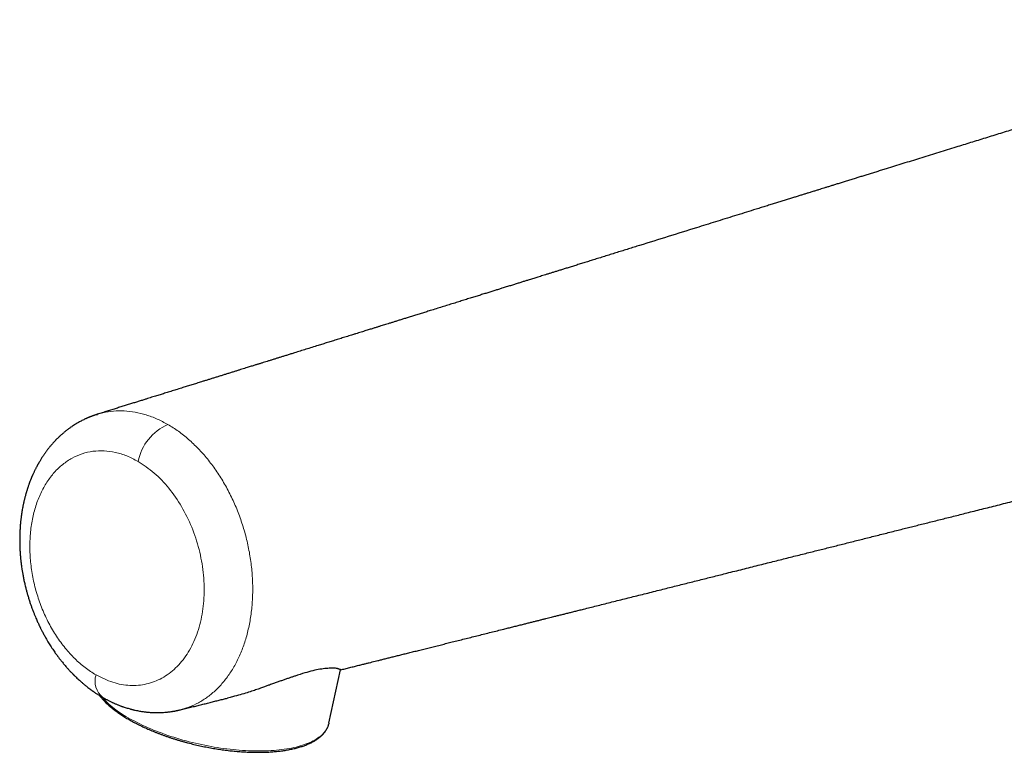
# Model space of a CAD drawing. Header units: millimetres. Extents: x 8 to 960, y 12 to 931.
# Tile 34 of 175: x 633 to 716, y 221 to 283. Entities that reach past the tile are written whole.
import ezdxf

# ---------------------------------------------------------------- set-up
doc = ezdxf.new("R2010")
doc.units = ezdxf.units.MM

msp = doc.modelspace()

# ---------------------------------------------------------------- linework, layer by layer
at = {"color": 7, "linetype": 'Continuous', "lineweight": 30}
for p, q in [((639.569, 249.206), (639.626, 249.223)), ((659.255, 223.038), (660.241, 227.574)), ((659.255, 223.038), (659.242, 222.98))]:
    msp.add_line(p, q, dxfattribs=at)
at = {"color": 8, "linetype": 'Continuous', "lineweight": 0, "flags": 128}
msp.add_lwpolyline([(659.242, 222.98), (659.239, 222.969), (659.208, 222.865), (659.17, 222.763), (659.124, 222.663), (659.072, 222.564), (659.013, 222.468), (658.947, 222.373), (658.874, 222.28), (658.794, 222.19), (658.707, 222.101), (658.614, 222.015), (658.514, 221.931), (658.408, 221.85), (658.295, 221.77), (658.175, 221.693), (658.049, 221.619), (657.917, 221.547), (657.779, 221.478), (657.635, 221.412), (657.485, 221.348), (657.329, 221.287), (657.167, 221.228), (657, 221.173), (656.827, 221.12), (656.649, 221.071), (656.465, 221.024), (656.276, 220.98), (656.083, 220.939), (655.884, 220.901), (655.681, 220.867), (655.473, 220.835), (655.261, 220.806), (655.045, 220.781), (654.824, 220.759), (654.6, 220.739), (654.371, 220.724), (654.14, 220.711), (653.904, 220.701), (653.665, 220.695), (653.424, 220.692), (653.179, 220.692), (652.931, 220.695), (652.681, 220.701), (652.428, 220.711), (652.173, 220.724), (651.916, 220.74), (651.657, 220.759), (651.397, 220.781), (651.135, 220.807), (650.871, 220.835), (650.606, 220.867), (650.341, 220.902), (650.074, 220.94), (649.807, 220.98), (649.54, 221.024), (649.272, 221.071), (649.005, 221.121), (648.737, 221.173), (648.47, 221.229), (648.204, 221.287), (647.938, 221.348), (647.673, 221.412), (647.409, 221.479), (647.146, 221.548), (646.885, 221.62), (646.626, 221.694), (646.369, 221.771), (646.113, 221.85), (645.86, 221.932), (645.609, 222.016), (645.361, 222.102), (645.115, 222.191), (644.873, 222.281), (644.633, 222.374), (644.397, 222.469), (644.164, 222.565), (643.935, 222.664), (643.709, 222.764), (643.488, 222.866), (643.27, 222.97), (643.057, 223.075), (642.848, 223.182)], dxfattribs=at)
at = {"color": 8, "linetype": 'Continuous', "lineweight": 0}
for centre, radius, start, end in [((647.342, 244.391), 4.342, 113.58187, 168.76856), ((641.211, 226.612), 1.78, 162.56337, 230.8623), ((646.989, 231.834), 9.592, 222.92258, 244.42229)]:
    msp.add_arc(centre, radius, start, end, dxfattribs=at)
at = {"color": 7, "linetype": 'Continuous', "lineweight": 30}
for points, knots in [([(761.609, 279.751), (761.574, 279.771), (761.512, 279.807), (761.43, 279.854), (761.369, 279.888), (761.32, 279.915), (761.26, 279.949), (761.178, 279.994), (761.078, 280.049), (760.975, 280.104), (760.875, 280.157), (760.777, 280.21), (760.672, 280.264), (760.564, 280.32), (760.451, 280.377), (760.34, 280.433), (760.226, 280.489), (760.103, 280.549), (759.969, 280.613), (759.827, 280.68), (759.683, 280.747), (759.546, 280.809), (759.408, 280.871), (759.266, 280.933), (759.114, 280.998), (758.964, 281.062), (758.809, 281.126), (758.651, 281.189), (758.488, 281.254), (758.329, 281.315), (758.178, 281.372), (758.037, 281.424), (757.902, 281.473), (757.757, 281.525), (757.596, 281.58), (757.411, 281.642), (757.215, 281.706), (757.009, 281.771), (756.794, 281.837), (756.579, 281.9), (756.366, 281.959), (756.164, 282.014), (755.962, 282.066), (755.749, 282.119), (755.522, 282.173), (755.289, 282.226), (755.059, 282.275), (754.842, 282.318), (754.636, 282.358), (754.441, 282.393), (754.251, 282.425), (754.038, 282.459), (753.791, 282.496), (753.508, 282.534), (753.213, 282.569), (752.915, 282.601), (752.622, 282.627), (752.34, 282.647), (752.068, 282.664), (751.763, 282.678), (751.417, 282.688), (751.028, 282.692), (750.629, 282.688), (750.278, 282.677), (749.976, 282.663), (749.725, 282.648), (749.518, 282.634), (749.364, 282.622), (749.263, 282.613), (749.168, 282.605), (749.075, 282.596), (748.986, 282.588), (748.905, 282.58), (748.829, 282.572), (748.749, 282.563), (748.661, 282.553), (748.565, 282.542), (748.467, 282.53), (748.374, 282.519), (748.289, 282.508), (748.215, 282.498), (748.144, 282.489), (748.073, 282.479), (747.998, 282.469), (747.913, 282.457), (747.827, 282.444), (747.741, 282.431), (747.666, 282.42), (747.597, 282.409), (747.537, 282.399), (747.484, 282.391), (747.435, 282.383), (747.381, 282.374), (747.317, 282.363), (747.25, 282.352), (747.187, 282.341), (747.128, 282.33), (747.064, 282.319), (746.995, 282.307), (746.89, 282.287), (746.754, 282.262), (746.581, 282.228), (746.411, 282.194), (746.238, 282.159), (746.069, 282.123), (745.919, 282.09), (745.798, 282.063), (745.695, 282.039), (745.594, 282.016), (745.492, 281.992), (745.39, 281.968), (745.287, 281.943), (745.185, 281.918), (745.083, 281.893), (744.977, 281.867), (744.874, 281.841), (744.769, 281.814), (744.667, 281.787), (744.562, 281.76), (744.456, 281.732), (744.365, 281.707), (744.287, 281.686), (744.223, 281.669), (744.154, 281.65), (744.082, 281.63), (744.016, 281.612), (743.963, 281.597), (743.922, 281.586), (743.879, 281.574), (743.826, 281.559), (743.754, 281.539), (743.671, 281.515), (743.587, 281.491), (743.51, 281.469), (743.439, 281.448), (743.371, 281.429), (743.297, 281.407), (743.213, 281.382), (743.114, 281.353), (743.016, 281.324), (742.921, 281.296), (742.834, 281.269), (742.749, 281.244), (742.666, 281.218), (742.582, 281.193), (742.502, 281.168), (742.424, 281.144), (742.341, 281.119), (742.238, 281.087), (742.115, 281.049), (741.983, 281.008), (741.858, 280.969), (741.746, 280.934), (741.641, 280.902), (741.512, 280.861), (741.353, 280.811), (741.167, 280.753), (740.98, 280.696), (740.799, 280.639), (740.621, 280.584), (740.444, 280.53), (740.266, 280.475), (740.088, 280.421), (739.913, 280.367), (739.749, 280.317), (739.609, 280.274), (739.493, 280.238), (739.399, 280.209), (739.314, 280.183), (739.232, 280.158), (739.149, 280.132), (739.042, 280.1), (738.912, 280.059), (738.754, 280.011), (738.58, 279.957), (738.389, 279.899), (738.181, 279.835), (737.961, 279.766), (737.727, 279.694), (737.48, 279.618), (737.223, 279.539), (736.959, 279.458), (736.598, 279.347), (736.145, 279.207), (735.603, 279.04), (735.01, 278.858), (734.369, 278.66), (733.681, 278.448), (733.006, 278.241), (732.405, 278.055), (731.875, 277.892), (731.41, 277.749), (730.944, 277.605), (730.469, 277.459), (729.983, 277.309), (729.486, 277.156), (728.961, 276.994), (728.409, 276.824), (727.83, 276.646), (727.241, 276.464), (726.639, 276.279), (725.998, 276.081), (725.319, 275.872), (724.601, 275.651), (723.87, 275.426), (723.129, 275.197), (722.379, 274.966), (721.619, 274.731), (720.85, 274.494), (719.895, 274.2), (718.763, 273.85), (717.46, 273.448), (716.173, 273.05), (714.899, 272.656), (713.639, 272.266), (712.318, 271.858), (710.939, 271.431), (709.5, 270.985), (708.076, 270.544), (707.001, 270.21), (706.27, 269.984), (705.88, 269.863), (705.498, 269.744), (705.126, 269.629), (704.768, 269.517), (704.421, 269.41), (704.088, 269.306), (703.741, 269.199), (703.383, 269.088), (703.016, 268.974), (702.668, 268.866), (702.339, 268.764), (702.03, 268.667), (701.739, 268.577), (701.467, 268.493), (701.213, 268.414), (700.979, 268.341), (700.784, 268.28), (700.623, 268.231), (700.486, 268.188), (700.342, 268.143), (700.187, 268.095), (700.022, 268.044), (699.823, 267.982), (699.585, 267.908), (699.307, 267.821), (699.01, 267.729), (698.693, 267.631), (698.358, 267.526), (698.003, 267.416), (697.641, 267.303), (697.272, 267.189), (696.898, 267.072), (696.507, 266.951), (696.101, 266.824), (695.679, 266.693), (695.123, 266.52), (694.437, 266.307), (693.628, 266.055), (692.82, 265.803), (692.013, 265.552), (691.208, 265.301), (689.868, 264.884), (687.994, 264.3), (686.229, 263.751), (685.11, 263.402), (684.635, 263.254), (684.16, 263.107), (683.685, 262.959), (683.21, 262.81), (682.733, 262.662), (682.26, 262.515), (681.802, 262.372), (681.366, 262.236), (680.952, 262.107), (680.554, 261.983), (680.17, 261.864), (679.801, 261.749), (679.454, 261.641), (679.128, 261.54), (678.823, 261.444), (678.531, 261.354), (678.253, 261.267), (677.989, 261.185), (677.739, 261.107), (677.502, 261.033), (677.28, 260.964), (677.071, 260.899), (676.878, 260.839), (676.695, 260.782), (676.515, 260.726), (676.329, 260.668), (676.113, 260.601), (675.864, 260.523), (675.58, 260.435), (675.279, 260.341), (674.963, 260.243), (674.63, 260.139), (674.28, 260.03), (673.942, 259.925), (673.616, 259.824), (673.303, 259.726), (672.975, 259.624), (672.632, 259.517), (672.275, 259.406), (671.902, 259.29), (671.513, 259.169), (671.108, 259.043), (670.685, 258.911), (670.248, 258.775), (669.794, 258.634), (669.326, 258.488), (668.842, 258.337), (668.342, 258.182), (667.879, 258.038), (667.457, 257.907), (667.078, 257.789), (666.701, 257.671), (666.333, 257.557), (665.984, 257.448), (665.656, 257.346), (665.347, 257.25), (665.057, 257.159), (664.782, 257.074), (664.524, 256.994), (664.283, 256.919), (664.061, 256.85), (663.857, 256.786), (663.683, 256.732), (663.537, 256.687), (663.416, 256.649), (663.3, 256.613), (663.181, 256.576), (663.051, 256.535), (662.906, 256.49), (662.747, 256.441), (662.575, 256.387), (662.388, 256.329), (662.188, 256.267), (661.976, 256.201), (661.751, 256.131), (661.512, 256.056), (661.202, 255.96), (660.826, 255.843), (660.391, 255.707), (659.963, 255.574), (659.544, 255.444), (659.134, 255.316), (658.733, 255.191), (658.294, 255.054), (657.818, 254.907), (657.31, 254.748), (656.819, 254.595), (656.395, 254.463), (656.034, 254.351), (655.736, 254.258), (655.449, 254.169), (655.175, 254.083), (654.914, 254.002), (654.653, 253.921), (654.394, 253.84), (654.139, 253.761), (653.902, 253.687), (653.71, 253.627), (653.558, 253.58), (653.443, 253.544), (653.334, 253.51), (653.232, 253.479), (653.133, 253.448), (653.024, 253.414), (652.897, 253.374), (652.749, 253.328), (652.586, 253.277), (652.406, 253.221), (652.208, 253.16), (651.993, 253.093), (651.762, 253.021), (651.514, 252.944), (651.251, 252.862), (650.971, 252.774), (650.688, 252.686), (650.404, 252.598), (650.121, 252.51), (649.834, 252.42), (649.548, 252.331), (649.266, 252.244), (648.99, 252.157), (648.717, 252.073), (648.4, 251.974), (648.04, 251.862), (647.64, 251.737), (647.251, 251.616), (646.84, 251.488), (646.41, 251.354), (645.964, 251.215), (645.536, 251.081), (645.197, 250.976), (644.937, 250.895), (644.748, 250.836), (644.547, 250.773), (644.336, 250.708), (644.113, 250.638), (643.879, 250.565), (643.619, 250.484), (643.331, 250.394), (643.015, 250.296), (642.684, 250.193), (642.337, 250.085), (641.976, 249.972), (641.606, 249.857), (641.23, 249.739), (640.847, 249.62), (640.45, 249.496), (640.041, 249.369), (639.763, 249.282), (639.622, 249.238)], [0, 0, 0, 0, 0.000712, 0.001264, 0.001657, 0.001944, 0.002244, 0.002883, 0.003594, 0.004262, 0.00493, 0.005593, 0.006234, 0.00701, 0.00774, 0.008469, 0.0092, 0.00998, 0.01088, 0.011824, 0.012769, 0.013674, 0.01448, 0.01545, 0.016415, 0.017398, 0.018344, 0.019374, 0.020413, 0.02145, 0.022409, 0.023278, 0.024117, 0.024956, 0.02602, 0.027142, 0.028416, 0.029697, 0.030982, 0.032427, 0.033685, 0.034923, 0.036162, 0.037408, 0.038833, 0.040317, 0.041668, 0.043017, 0.044251, 0.045402, 0.046548, 0.047697, 0.049251, 0.050995, 0.052785, 0.054565, 0.056345, 0.058029, 0.059619, 0.061209, 0.063488, 0.065808, 0.068196, 0.070668, 0.072168, 0.073712, 0.075283, 0.075979, 0.076585, 0.077163, 0.077747, 0.078345, 0.078823, 0.079287, 0.079778, 0.080344, 0.080964, 0.081603, 0.082231, 0.082762, 0.083227, 0.083675, 0.084123, 0.084607, 0.08514, 0.085765, 0.086295, 0.086798, 0.087242, 0.087628, 0.087972, 0.088275, 0.088601, 0.089026, 0.089519, 0.089921, 0.090261, 0.090684, 0.091183, 0.09162, 0.092748, 0.09388, 0.095026, 0.096135, 0.097308, 0.098394, 0.099131, 0.099749, 0.100447, 0.101161, 0.101795, 0.102515, 0.103234, 0.103883, 0.104595, 0.105395, 0.106003, 0.106748, 0.107504, 0.108191, 0.108949, 0.109395, 0.109827, 0.110303, 0.110829, 0.111352, 0.111689, 0.111958, 0.112223, 0.112598, 0.113085, 0.113768, 0.114355, 0.114896, 0.115411, 0.115897, 0.116351, 0.117009, 0.117721, 0.118511, 0.11916, 0.119818, 0.120444, 0.12106, 0.121698, 0.122346, 0.122888, 0.1235, 0.124267, 0.125325, 0.126442, 0.127456, 0.128367, 0.129206, 0.130076, 0.131644, 0.133305, 0.134943, 0.136541, 0.138107, 0.139691, 0.141209, 0.142752, 0.144299, 0.145711, 0.146958, 0.147871, 0.14867, 0.149356, 0.150024, 0.15073, 0.151473, 0.152717, 0.154053, 0.155482, 0.157137, 0.158902, 0.160777, 0.162763, 0.16486, 0.167068, 0.169342, 0.171602, 0.176288, 0.180903, 0.185445, 0.19142, 0.197279, 0.203022, 0.208637, 0.212634, 0.216558, 0.220502, 0.224538, 0.228675, 0.232912, 0.237236, 0.242079, 0.247, 0.252009, 0.257128, 0.262373, 0.268367, 0.274484, 0.280703, 0.287012, 0.293404, 0.299873, 0.306418, 0.313036, 0.324256, 0.335347, 0.346314, 0.357163, 0.367899, 0.378526, 0.390921, 0.403183, 0.41532, 0.427343, 0.43069, 0.434028, 0.437306, 0.440475, 0.443536, 0.446488, 0.449334, 0.452074, 0.455369, 0.4585, 0.461466, 0.46427, 0.466912, 0.469394, 0.471715, 0.473878, 0.475882, 0.477729, 0.478854, 0.480002, 0.481237, 0.482559, 0.483968, 0.485463, 0.487675, 0.490051, 0.492592, 0.495296, 0.498163, 0.501192, 0.504384, 0.507451, 0.510654, 0.513991, 0.517463, 0.52107, 0.52481, 0.531727, 0.538651, 0.54556, 0.552456, 0.55934, 0.566216, 0.586811, 0.607406, 0.611457, 0.61551, 0.619566, 0.623626, 0.62769, 0.631759, 0.635832, 0.639822, 0.643484, 0.647018, 0.650424, 0.653702, 0.65685, 0.659868, 0.662594, 0.665204, 0.667696, 0.670071, 0.672328, 0.674466, 0.676486, 0.678387, 0.680169, 0.681831, 0.683348, 0.684853, 0.686441, 0.68811, 0.690399, 0.692827, 0.695394, 0.6981, 0.700945, 0.70393, 0.707056, 0.709612, 0.712286, 0.715087, 0.718015, 0.721071, 0.724255, 0.727567, 0.731043, 0.734651, 0.73839, 0.742261, 0.746265, 0.750401, 0.75467, 0.759073, 0.762252, 0.765497, 0.768778, 0.771928, 0.774921, 0.777708, 0.780343, 0.782826, 0.785157, 0.787373, 0.789431, 0.791331, 0.793071, 0.794653, 0.795785, 0.796818, 0.797758, 0.798752, 0.799867, 0.801102, 0.802457, 0.803933, 0.805529, 0.807246, 0.80905, 0.810971, 0.813008, 0.815162, 0.818922, 0.82265, 0.826303, 0.82988, 0.833382, 0.836809, 0.84016, 0.844643, 0.848983, 0.85318, 0.857232, 0.859853, 0.862409, 0.864869, 0.867212, 0.86944, 0.871552, 0.873893, 0.876073, 0.878092, 0.879951, 0.880996, 0.881983, 0.882911, 0.883781, 0.884593, 0.885447, 0.886577, 0.88784, 0.889236, 0.890765, 0.892462, 0.894298, 0.896273, 0.898386, 0.900638, 0.903028, 0.905557, 0.907883, 0.910315, 0.912795, 0.915238, 0.917642, 0.920006, 0.922332, 0.924619, 0.928134, 0.931553, 0.934876, 0.938102, 0.94207, 0.945882, 0.949539, 0.953041, 0.954576, 0.956189, 0.957899, 0.959706, 0.96161, 0.96361, 0.965707, 0.968275, 0.970974, 0.973804, 0.976764, 0.979855, 0.983076, 0.986231, 0.989502, 0.992887, 0.996386, 1, 1, 1, 1]), ([(639.592, 249.224), (639.56, 249.214), (639.501, 249.195), (639.421, 249.169), (639.357, 249.147), (639.3, 249.127), (639.249, 249.109), (639.201, 249.091), (639.15, 249.072), (639.098, 249.052), (639.054, 249.035), (639.018, 249.021), (638.981, 249.006), (638.935, 248.987), (638.884, 248.966), (638.834, 248.945), (638.787, 248.925), (638.737, 248.902), (638.676, 248.875), (638.585, 248.834), (638.461, 248.774), (638.317, 248.702), (638.172, 248.625), (638.037, 248.55), (637.906, 248.474), (637.787, 248.402), (637.672, 248.33), (637.562, 248.259), (637.448, 248.182), (637.338, 248.106), (637.24, 248.035), (637.153, 247.971), (637.079, 247.915), (637.005, 247.857), (636.932, 247.8), (636.859, 247.741), (636.786, 247.68), (636.72, 247.625), (636.661, 247.574), (636.603, 247.523), (636.544, 247.47), (636.493, 247.423), (636.45, 247.384), (636.409, 247.346), (636.363, 247.302), (636.316, 247.257), (636.263, 247.205), (636.206, 247.149), (636.147, 247.089), (636.093, 247.034), (636.04, 246.978), (635.978, 246.912), (635.906, 246.834), (635.833, 246.752), (635.759, 246.668), (635.687, 246.584), (635.613, 246.495), (635.541, 246.406), (635.474, 246.323), (635.411, 246.242), (635.352, 246.163), (635.289, 246.079), (635.227, 245.993), (635.168, 245.911), (635.114, 245.832), (635.06, 245.753), (635, 245.663), (634.935, 245.563), (634.868, 245.457), (634.802, 245.351), (634.741, 245.248), (634.684, 245.151), (634.636, 245.068), (634.599, 245.001), (634.566, 244.943), (634.532, 244.879), (634.492, 244.805), (634.449, 244.723), (634.404, 244.635), (634.357, 244.542), (634.308, 244.443), (634.259, 244.339), (634.212, 244.239), (634.171, 244.149), (634.138, 244.074), (634.111, 244.012), (634.085, 243.954), (634.058, 243.889), (634.026, 243.813), (633.986, 243.714), (633.938, 243.594), (633.883, 243.45), (633.834, 243.316), (633.793, 243.2), (633.764, 243.115), (633.739, 243.042), (633.72, 242.983), (633.702, 242.93), (633.685, 242.875), (633.664, 242.809), (633.64, 242.731), (633.614, 242.646), (633.588, 242.558), (633.558, 242.455), (633.526, 242.337), (633.491, 242.206), (633.459, 242.081), (633.433, 241.971), (633.411, 241.881), (633.395, 241.811), (633.381, 241.747), (633.365, 241.676), (633.346, 241.585), (633.325, 241.483), (633.298, 241.346), (633.268, 241.182), (633.234, 240.985), (633.205, 240.794), (633.179, 240.609), (633.157, 240.444), (633.14, 240.298), (633.127, 240.172), (633.117, 240.072), (633.109, 239.991), (633.103, 239.917), (633.095, 239.824), (633.086, 239.706), (633.076, 239.569), (633.068, 239.426), (633.061, 239.279), (633.055, 239.129), (633.049, 238.942), (633.046, 238.71), (633.046, 238.426), (633.051, 238.171), (633.058, 237.949), (633.066, 237.772), (633.076, 237.603), (633.085, 237.455), (633.095, 237.331), (633.103, 237.231), (633.109, 237.156), (633.114, 237.098), (633.12, 237.035), (633.128, 236.955), (633.139, 236.847), (633.153, 236.719), (633.171, 236.574), (633.195, 236.385), (633.228, 236.152), (633.273, 235.87), (633.327, 235.564), (633.392, 235.235), (633.469, 234.884), (633.549, 234.549), (633.631, 234.234), (633.712, 233.944), (633.8, 233.647), (633.893, 233.355), (633.987, 233.076), (634.083, 232.805), (634.181, 232.543), (634.28, 232.293), (634.372, 232.07), (634.456, 231.873), (634.531, 231.702), (634.597, 231.557), (634.654, 231.436), (634.694, 231.35), (634.721, 231.295), (634.738, 231.258), (634.76, 231.214), (634.788, 231.156), (634.825, 231.081), (634.871, 230.989), (634.928, 230.877), (634.996, 230.746), (635.073, 230.603), (635.152, 230.457), (635.231, 230.316), (635.308, 230.182), (635.397, 230.03), (635.496, 229.864), (635.606, 229.687), (635.72, 229.508), (635.837, 229.329), (635.954, 229.156), (636.059, 229.005), (636.142, 228.888), (636.209, 228.797), (636.266, 228.718), (636.331, 228.632), (636.403, 228.537), (636.48, 228.436), (636.567, 228.326), (636.664, 228.206), (636.775, 228.071), (636.9, 227.923), (637.017, 227.788), (637.122, 227.67), (637.211, 227.572), (637.3, 227.475), (637.383, 227.388), (637.452, 227.316), (637.503, 227.263), (637.54, 227.225), (637.571, 227.194), (637.607, 227.158), (637.651, 227.113), (637.705, 227.061), (637.763, 227.003), (637.852, 226.918), (637.964, 226.812), (638.097, 226.69), (638.217, 226.583), (638.324, 226.49), (638.407, 226.419), (638.47, 226.366), (638.524, 226.321), (638.585, 226.271), (638.658, 226.212), (638.768, 226.125), (638.91, 226.015), (639.045, 225.914), (639.142, 225.844), (639.199, 225.803), (639.25, 225.767), (639.295, 225.735), (639.338, 225.706), (639.386, 225.673), (639.449, 225.63), (639.534, 225.573), (639.629, 225.511), (639.732, 225.446), (639.839, 225.379), (639.959, 225.306), (640.043, 225.257), (640.088, 225.231)], [0, 0, 0, 0, 0.0035993, 0.006763, 0.0095052, 0.0118085, 0.0137358, 0.0154912, 0.0176132, 0.0199257, 0.0217494, 0.0230204, 0.0243764, 0.0262885, 0.0286212, 0.0306808, 0.0323693, 0.0343906, 0.0369477, 0.0398629, 0.0456777, 0.0525186, 0.0581034, 0.0642126, 0.0699108, 0.0752398, 0.0798918, 0.085279, 0.0900403, 0.0953687, 0.1003424, 0.1037007, 0.1074616, 0.1108741, 0.114253, 0.1178184, 0.1215333, 0.1249011, 0.1274357, 0.1302918, 0.1335092, 0.1363938, 0.1380195, 0.1400466, 0.1425693, 0.1450808, 0.1473657, 0.1508825, 0.1539273, 0.1567494, 0.1594954, 0.162526, 0.1668627, 0.1712506, 0.1747197, 0.1792264, 0.1834995, 0.1874834, 0.1918293, 0.1952957, 0.1987464, 0.2026681, 0.2068164, 0.2105153, 0.213751, 0.2171611, 0.2210294, 0.2255732, 0.2302734, 0.2347872, 0.2391153, 0.2432393, 0.246876, 0.249303, 0.2515058, 0.2540938, 0.2571473, 0.2605663, 0.2640865, 0.2676936, 0.2717614, 0.2759339, 0.2800244, 0.283536, 0.2864427, 0.2887455, 0.2907451, 0.2932096, 0.296177, 0.2995511, 0.3044408, 0.3098642, 0.3158196, 0.319497, 0.3226652, 0.3253247, 0.3274762, 0.3291622, 0.3311382, 0.3335224, 0.336412, 0.3396015, 0.34279, 0.3459749, 0.3507076, 0.3554325, 0.3600081, 0.3639044, 0.3670715, 0.3695232, 0.3713046, 0.3737963, 0.376998, 0.3807523, 0.3844426, 0.3913192, 0.3977037, 0.404665, 0.4109338, 0.4165141, 0.421416, 0.4256422, 0.4291941, 0.4315126, 0.4337042, 0.4366126, 0.4408463, 0.4455209, 0.4502848, 0.4551378, 0.46008, 0.4651618, 0.4737279, 0.4830184, 0.49303, 0.4987808, 0.5047427, 0.5103744, 0.5152119, 0.5192569, 0.5224599, 0.5249012, 0.5265866, 0.5281551, 0.5309721, 0.5344662, 0.5386372, 0.5434532, 0.548668, 0.5570801, 0.5662739, 0.5762503, 0.5870096, 0.5985505, 0.6108704, 0.6201242, 0.629769, 0.6398017, 0.6498496, 0.659269, 0.6680483, 0.6775743, 0.6862142, 0.6939754, 0.7008752, 0.7069121, 0.712083, 0.7163859, 0.71988, 0.7212126, 0.7223994, 0.7238544, 0.7259364, 0.728646, 0.7319843, 0.7359523, 0.7408388, 0.7463358, 0.7517754, 0.7570303, 0.7621, 0.7669839, 0.7742817, 0.7811173, 0.7874893, 0.7952948, 0.8022517, 0.8083412, 0.8135623, 0.8165606, 0.8196558, 0.8232771, 0.8273452, 0.8315916, 0.8359944, 0.8413841, 0.8471393, 0.8536637, 0.8609817, 0.8652637, 0.869778, 0.8744705, 0.878642, 0.8820786, 0.8847796, 0.8861838, 0.8875025, 0.8892402, 0.8914118, 0.8940178, 0.8969719, 0.8998778, 0.9067162, 0.9129449, 0.918559, 0.9234812, 0.9276779, 0.92997, 0.9322032, 0.934949, 0.9382338, 0.9420438, 0.9497118, 0.9571531, 0.9598845, 0.9623807, 0.9646113, 0.9665757, 0.9682736, 0.9700895, 0.9727908, 0.9764007, 0.9809221, 0.9849137, 0.9894223, 0.9944501, 1, 1, 1, 1]), ([(660.242, 227.57), (660.367, 227.601), (660.626, 227.666), (661.014, 227.763), (661.402, 227.86), (661.774, 227.952), (662.107, 228.036), (662.403, 228.11), (662.663, 228.175), (662.915, 228.237), (663.157, 228.298), (663.417, 228.363), (663.704, 228.435), (664.024, 228.515), (664.359, 228.598), (664.708, 228.686), (665.07, 228.776), (665.443, 228.869), (665.829, 228.966), (666.228, 229.065), (666.644, 229.17), (667.078, 229.278), (667.525, 229.39), (667.981, 229.504), (668.439, 229.618), (668.9, 229.733), (669.363, 229.849), (670.02, 230.014), (670.875, 230.227), (671.93, 230.491), (672.996, 230.758), (673.838, 230.969), (674.452, 231.122), (674.83, 231.217), (675.199, 231.309), (675.555, 231.398), (675.895, 231.483), (676.218, 231.564), (676.526, 231.641), (676.82, 231.715), (677.102, 231.785), (677.371, 231.853), (677.628, 231.917), (677.87, 231.978), (678.097, 232.035), (678.297, 232.085), (678.471, 232.128), (678.624, 232.166), (678.778, 232.205), (678.938, 232.245), (679.149, 232.298), (679.416, 232.365), (679.744, 232.447), (680.09, 232.534), (680.456, 232.625), (680.886, 232.733), (681.38, 232.857), (681.938, 232.996), (682.509, 233.14), (683.095, 233.287), (683.696, 233.437), (684.299, 233.588), (684.904, 233.74), (685.51, 233.892), (686.13, 234.047), (686.763, 234.206), (687.571, 234.409), (688.546, 234.654), (689.679, 234.938), (690.796, 235.218), (691.898, 235.495), (692.85, 235.734), (693.656, 235.937), (694.32, 236.103), (694.976, 236.268), (695.623, 236.43), (696.257, 236.59), (696.876, 236.745), (697.478, 236.897), (698.072, 237.046), (698.657, 237.193), (699.233, 237.338), (699.79, 237.478), (700.328, 237.613), (700.847, 237.744), (701.533, 237.916), (702.395, 238.132), (703.444, 238.396), (704.505, 238.663), (705.579, 238.933), (706.665, 239.206), (707.555, 239.43), (708.246, 239.604), (708.737, 239.727), (709.236, 239.852), (709.75, 239.982), (710.28, 240.115), (710.816, 240.25), (711.357, 240.385), (711.902, 240.522), (712.461, 240.663), (713.034, 240.807), (713.633, 240.957), (714.259, 241.115), (714.911, 241.279), (715.579, 241.446), (716.261, 241.618), (716.957, 241.792), (717.71, 241.982), (718.523, 242.186), (719.395, 242.405), (720.285, 242.628), (721.159, 242.847), (722.014, 243.062), (722.849, 243.271), (723.692, 243.482), (724.537, 243.694), (725.379, 243.905), (726.216, 244.115), (727.048, 244.323), (727.956, 244.55), (728.936, 244.796), (729.989, 245.059), (731.03, 245.319), (732.061, 245.576), (733.084, 245.831), (734.102, 246.086), (735.12, 246.34), (736.142, 246.595), (737.208, 246.861), (738.317, 247.138), (739.206, 247.36), (739.832, 247.516), (740.198, 247.608), (740.566, 247.7), (740.931, 247.791), (741.301, 247.883), (741.671, 247.976), (742.04, 248.068), (742.393, 248.156), (742.73, 248.24), (743.053, 248.321), (743.361, 248.398), (743.655, 248.471), (743.93, 248.54), (744.188, 248.605), (744.428, 248.665), (744.654, 248.721), (744.867, 248.775), (745.065, 248.824), (745.259, 248.872), (745.446, 248.919), (745.625, 248.964), (745.785, 249.003), (745.915, 249.036), (746.02, 249.062), (746.102, 249.082), (746.172, 249.1), (746.24, 249.117), (746.294, 249.13), (746.339, 249.142), (746.375, 249.151), (746.417, 249.161), (746.466, 249.174), (746.522, 249.188), (746.587, 249.204), (746.663, 249.223), (746.741, 249.243), (746.815, 249.262), (746.869, 249.276), (746.907, 249.285), (746.932, 249.291), (746.953, 249.297), (746.972, 249.301), (746.989, 249.306), (747.01, 249.311), (747.032, 249.316), (747.05, 249.321), (747.063, 249.324), (747.073, 249.326), (747.084, 249.329), (747.09, 249.33), (747.091, 249.33), (747.091, 249.33)], [0, 0, 0, 0, 0.004299, 0.008916, 0.013359, 0.017628, 0.021724, 0.02482, 0.02781, 0.030692, 0.033467, 0.03615, 0.039659, 0.043335, 0.047176, 0.051184, 0.055357, 0.059618, 0.064039, 0.068621, 0.073365, 0.078371, 0.083542, 0.088781, 0.094044, 0.099332, 0.104644, 0.109982, 0.12196, 0.134065, 0.146299, 0.158663, 0.163047, 0.167429, 0.171675, 0.175758, 0.179677, 0.183367, 0.186898, 0.190271, 0.193485, 0.196595, 0.199539, 0.202318, 0.204932, 0.207379, 0.209186, 0.210907, 0.212669, 0.214496, 0.216391, 0.21994, 0.223703, 0.22768, 0.23187, 0.236276, 0.242503, 0.2489, 0.255463, 0.262191, 0.269086, 0.276148, 0.282961, 0.289925, 0.29704, 0.304309, 0.311719, 0.324898, 0.337907, 0.350743, 0.363398, 0.375865, 0.38356, 0.391177, 0.398716, 0.406173, 0.413473, 0.420581, 0.427495, 0.434216, 0.441047, 0.447663, 0.454064, 0.460249, 0.466218, 0.471969, 0.483876, 0.495933, 0.508138, 0.520484, 0.532967, 0.54558, 0.551169, 0.556782, 0.562493, 0.568397, 0.574492, 0.580776, 0.586873, 0.593136, 0.599561, 0.606148, 0.612895, 0.620221, 0.627721, 0.635392, 0.643229, 0.65123, 0.65939, 0.669207, 0.679231, 0.689456, 0.699873, 0.709327, 0.718921, 0.728639, 0.738354, 0.748017, 0.757625, 0.767174, 0.776658, 0.788848, 0.800914, 0.812848, 0.824642, 0.836367, 0.847987, 0.859657, 0.871348, 0.883092, 0.896291, 0.909466, 0.913631, 0.917825, 0.922041, 0.92626, 0.930365, 0.934766, 0.938981, 0.943019, 0.946884, 0.95058, 0.954104, 0.957459, 0.960643, 0.963551, 0.966298, 0.968885, 0.97131, 0.973572, 0.975673, 0.977939, 0.979981, 0.981797, 0.983388, 0.984445, 0.985372, 0.986171, 0.986811, 0.987638, 0.987956, 0.988305, 0.988811, 0.989319, 0.989935, 0.990661, 0.991465, 0.992455, 0.99333, 0.994093, 0.994497, 0.99486, 0.99518, 0.99546, 0.995801, 0.996261, 0.996813, 0.997301, 0.9977, 0.998049, 0.998678, 0.999427, 1, 1, 1, 1]), ([(660.263, 227.575), (660.264, 227.576), (660.28, 227.577), (660.234, 227.594), (660.153, 227.621), (660.062, 227.648), (659.989, 227.669), (659.934, 227.683), (659.901, 227.691), (659.889, 227.693), (659.884, 227.693), (659.883, 227.694), (659.882, 227.694), (659.882, 227.694), (659.882, 227.694), (659.881, 227.694), (659.881, 227.694), (659.881, 227.694), (659.779, 227.706), (659.54, 227.719), (659.069, 227.697), (658.523, 227.629), (657.904, 227.506), (657.197, 227.311), (656.59, 227.116), (656.134, 226.963), (655.869, 226.872), (655.594, 226.777), (655.309, 226.678), (655.014, 226.574), (654.709, 226.466), (654.439, 226.371), (654.18, 226.276), (653.926, 226.18), (653.61, 226.065), (653.24, 225.934), (652.802, 225.787), (652.295, 225.625), (651.718, 225.455), (651.161, 225.301), (650.796, 225.212), (650.647, 225.175)], [0, 0, 0, 0, 0.005487, 0.068839, 0.120118, 0.150654, 0.174397, 0.191346, 0.19787, 0.200066, 0.200902, 0.201244, 0.20139, 0.201453, 0.201481, 0.201493, 0.201498, 0.201501, 0.201502, 0.277693, 0.348109, 0.413241, 0.47371, 0.53482, 0.600162, 0.61972, 0.639693, 0.660093, 0.680932, 0.702223, 0.723976, 0.746199, 0.759357, 0.778457, 0.799559, 0.82503, 0.854869, 0.889077, 0.927653, 0.970598, 1, 1, 1, 1]), ([(639.813, 225.395), (639.825, 225.379), (639.867, 225.323), (639.945, 225.227), (640.046, 225.109), (640.154, 224.991), (640.267, 224.874), (640.386, 224.757), (640.51, 224.64), (640.641, 224.524), (640.776, 224.409), (640.917, 224.294), (641.063, 224.18), (641.214, 224.067), (641.371, 223.954), (641.532, 223.843), (641.698, 223.732), (641.869, 223.622), (642.045, 223.514), (642.225, 223.406), (642.409, 223.3), (642.598, 223.195), (642.756, 223.11), (642.851, 223.06), (642.88, 223.045)], [0, 0, 0, 0, 0.020187, 0.068185, 0.116209, 0.164247, 0.212286, 0.260318, 0.308337, 0.356338, 0.404319, 0.452278, 0.500213, 0.548125, 0.596014, 0.643879, 0.691721, 0.739541, 0.78734, 0.835119, 0.882878, 0.930619, 0.978343, 1, 1, 1, 1]), ([(640.088, 225.231), (640.13, 225.207), (640.209, 225.162), (640.322, 225.1), (640.426, 225.044), (640.525, 224.992), (640.626, 224.941), (640.733, 224.888), (640.841, 224.836), (640.945, 224.788), (641.042, 224.744), (641.14, 224.701), (641.243, 224.658), (641.348, 224.614), (641.456, 224.571), (641.551, 224.535), (641.63, 224.505), (641.686, 224.485), (641.733, 224.468), (641.777, 224.452), (641.828, 224.435), (641.923, 224.402), (642.057, 224.359), (642.227, 224.307), (642.36, 224.269), (642.453, 224.244), (642.504, 224.231), (642.552, 224.218), (642.605, 224.205), (642.661, 224.191), (642.742, 224.172), (642.864, 224.144), (643.022, 224.111), (643.195, 224.078), (643.403, 224.043), (643.655, 224.008), (643.95, 223.976), (644.246, 223.955), (644.542, 223.944), (644.841, 223.944), (645.104, 223.953), (645.319, 223.967), (645.485, 223.982), (645.638, 223.998), (645.797, 224.018), (645.928, 224.037), (646.034, 224.054), (646.113, 224.067), (646.193, 224.082), (646.263, 224.095), (646.32, 224.107), (646.365, 224.116), (646.416, 224.127), (646.482, 224.141), (646.568, 224.161), (646.632, 224.177), (646.667, 224.185)], [0, 0, 0, 0, 0.020501, 0.03876, 0.05485, 0.070556, 0.086647, 0.103122, 0.121721, 0.137855, 0.152472, 0.167361, 0.184029, 0.20052, 0.216349, 0.23445, 0.244407, 0.253009, 0.260165, 0.266107, 0.27358, 0.283374, 0.309981, 0.3349, 0.36095, 0.37013, 0.377203, 0.383936, 0.391974, 0.401252, 0.409784, 0.428423, 0.455839, 0.480933, 0.505681, 0.549198, 0.593115, 0.637211, 0.681062, 0.724726, 0.770246, 0.79862, 0.820443, 0.844911, 0.867116, 0.892135, 0.903941, 0.915279, 0.927711, 0.940487, 0.947114, 0.953637, 0.960812, 0.970859, 0.983921, 1, 1, 1, 1]), ([(646.645, 224.174), (646.795, 224.212), (647.092, 224.286), (647.531, 224.395), (647.956, 224.501), (648.365, 224.604), (648.772, 224.705), (649.174, 224.806), (649.57, 224.905), (649.948, 224.999), (650.305, 225.088), (650.536, 225.146), (650.648, 225.174)], [0, 0, 0, 0, 0.11238, 0.222517, 0.32874, 0.43106, 0.529487, 0.63327, 0.732363, 0.826777, 0.91652, 1, 1, 1, 1]), ([(642.88, 223.045), (642.915, 223.027), (643.015, 222.975), (643.185, 222.89), (643.389, 222.79), (643.598, 222.692), (643.809, 222.596), (644.025, 222.501), (644.243, 222.408), (644.465, 222.317), (644.69, 222.227), (644.917, 222.14), (645.147, 222.054), (645.38, 221.97), (645.616, 221.889), (645.853, 221.809), (646.093, 221.732), (646.335, 221.656), (646.578, 221.583), (646.823, 221.512), (647.07, 221.444), (647.318, 221.378), (647.567, 221.314), (647.817, 221.252), (648.069, 221.194), (648.32, 221.137), (648.573, 221.083), (648.826, 221.032), (649.079, 220.983), (649.332, 220.937), (649.585, 220.894), (649.838, 220.853), (650.091, 220.816), (650.343, 220.78), (650.594, 220.748), (650.845, 220.718), (651.094, 220.691), (651.342, 220.667), (651.589, 220.646), (651.835, 220.628), (652.078, 220.613), (652.32, 220.6), (652.56, 220.59), (652.798, 220.584), (653.034, 220.58), (653.267, 220.579), (653.498, 220.581), (653.726, 220.586), (653.952, 220.594), (654.174, 220.605), (654.393, 220.618), (654.609, 220.635), (654.822, 220.654), (655.031, 220.677), (655.237, 220.702), (655.438, 220.73), (655.636, 220.761), (655.83, 220.795), (656.02, 220.832), (656.206, 220.872), (656.387, 220.914), (656.564, 220.96), (656.736, 221.008), (656.904, 221.059), (657.067, 221.113), (657.224, 221.169), (657.377, 221.228), (657.525, 221.29), (657.668, 221.355), (657.805, 221.422), (657.937, 221.492), (658.063, 221.565), (658.184, 221.64), (658.299, 221.718), (658.408, 221.799), (658.511, 221.881), (658.608, 221.967), (658.699, 222.054), (658.784, 222.144), (658.862, 222.235), (658.934, 222.329), (658.999, 222.425), (659.058, 222.522), (659.11, 222.621), (659.156, 222.721), (659.195, 222.823), (659.223, 222.907), (659.236, 222.958), (659.239, 222.974)], [0, 0, 0, 0, 0.006204, 0.018006, 0.029805, 0.041601, 0.053394, 0.065183, 0.076971, 0.088755, 0.100538, 0.112318, 0.124096, 0.135873, 0.147648, 0.159421, 0.171193, 0.182964, 0.194734, 0.206503, 0.218272, 0.230039, 0.241806, 0.253573, 0.265339, 0.277106, 0.288872, 0.300638, 0.312404, 0.324171, 0.335938, 0.347705, 0.359473, 0.371242, 0.383012, 0.394782, 0.406554, 0.418327, 0.430101, 0.441877, 0.453655, 0.465434, 0.477216, 0.488999, 0.500785, 0.512574, 0.524365, 0.53616, 0.547957, 0.559758, 0.571563, 0.583371, 0.595184, 0.607001, 0.618823, 0.63065, 0.642481, 0.654319, 0.666162, 0.678011, 0.689866, 0.701727, 0.713594, 0.725468, 0.737347, 0.749232, 0.761122, 0.773016, 0.784912, 0.796809, 0.808704, 0.820594, 0.832474, 0.844341, 0.856189, 0.868011, 0.879802, 0.891553, 0.903259, 0.914914, 0.926511, 0.938048, 0.949524, 0.96094, 0.972302, 0.983615, 0.99489, 1, 1, 1, 1])]:
    msp.add_open_spline(points, degree=3, knots=knots, dxfattribs=at)
at = {"color": 8, "linetype": 'Continuous', "lineweight": 0}
for points, knots in [([(639.626, 249.223), (639.783, 249.274), (640.225, 249.419), (640.988, 249.521), (641.903, 249.54), (642.832, 249.432), (643.765, 249.201), (644.694, 248.859), (645.301, 248.533), (645.605, 248.371)], [0, 0, 0, 0, 0.083915, 0.236478, 0.389426, 0.542122, 0.694778, 0.847387, 1, 1, 1, 1]), ([(645.605, 248.371), (645.904, 248.186), (646.502, 247.816), (647.363, 247.123), (648.185, 246.341), (648.961, 245.465), (649.683, 244.505), (650.343, 243.47), (650.934, 242.37), (651.451, 241.215), (651.893, 240.018), (652.252, 238.789), (652.523, 237.541), (652.705, 236.284), (652.798, 235.033), (652.798, 233.797), (652.708, 232.591), (652.528, 231.423), (652.258, 230.308), (651.901, 229.257), (651.462, 228.277), (650.946, 227.379), (650.357, 226.569), (649.698, 225.86), (648.978, 225.256), (648.203, 224.766), (647.425, 224.396), (646.89, 224.25), (646.643, 224.182)], [0, 0, 0, 0, 0.038723, 0.077368, 0.116066, 0.154742, 0.193402, 0.232133, 0.270766, 0.309407, 0.348141, 0.38684, 0.425501, 0.464181, 0.502897, 0.541537, 0.580263, 0.618935, 0.65761, 0.696337, 0.734949, 0.773657, 0.812284, 0.850974, 0.889663, 0.928267, 0.966935, 1, 1, 1, 1]), ([(643.083, 245.237), (642.767, 245.403), (642.136, 245.735), (641.166, 246.028), (640.2, 246.164), (639.252, 246.126), (638.34, 245.919), (637.478, 245.545), (636.682, 245.011), (635.964, 244.326), (635.338, 243.501), (634.813, 242.552), (634.4, 241.494), (634.105, 240.344), (633.932, 239.124), (633.886, 237.854), (633.967, 236.555), (634.173, 235.25), (634.501, 233.961), (634.945, 232.711), (635.499, 231.52), (636.151, 230.409), (636.891, 229.397), (637.707, 228.504), (638.583, 227.731), (639.203, 227.341), (639.513, 227.145)], [0, 0, 0, 0, 0.041666, 0.083333, 0.124999, 0.166665, 0.208332, 0.249998, 0.291665, 0.333331, 0.374998, 0.416664, 0.458331, 0.499998, 0.541664, 0.583331, 0.624998, 0.666665, 0.708331, 0.749998, 0.791665, 0.833332, 0.874999, 0.916666, 0.958333, 1, 1, 1, 1]), ([(639.513, 227.145), (639.988, 226.909), (640.939, 226.436), (642.398, 226.194), (643.809, 226.311), (645.125, 226.814), (646.293, 227.675), (647.27, 228.864), (648.017, 230.335), (648.506, 232.03), (648.717, 233.885), (648.644, 235.829), (648.289, 237.787), (647.665, 239.683), (646.796, 241.448), (645.715, 243.003), (644.469, 244.323), (643.545, 244.932), (643.083, 245.237)], [0, 0, 0, 0, 0.062501, 0.125001, 0.187501, 0.250002, 0.312502, 0.375002, 0.437502, 0.500002, 0.562502, 0.625002, 0.687502, 0.750002, 0.812501, 0.875001, 0.937501, 1, 1, 1, 1])]:
    msp.add_open_spline(points, degree=3, knots=knots, dxfattribs=at)

doc.saveas('drawing.dxf')
